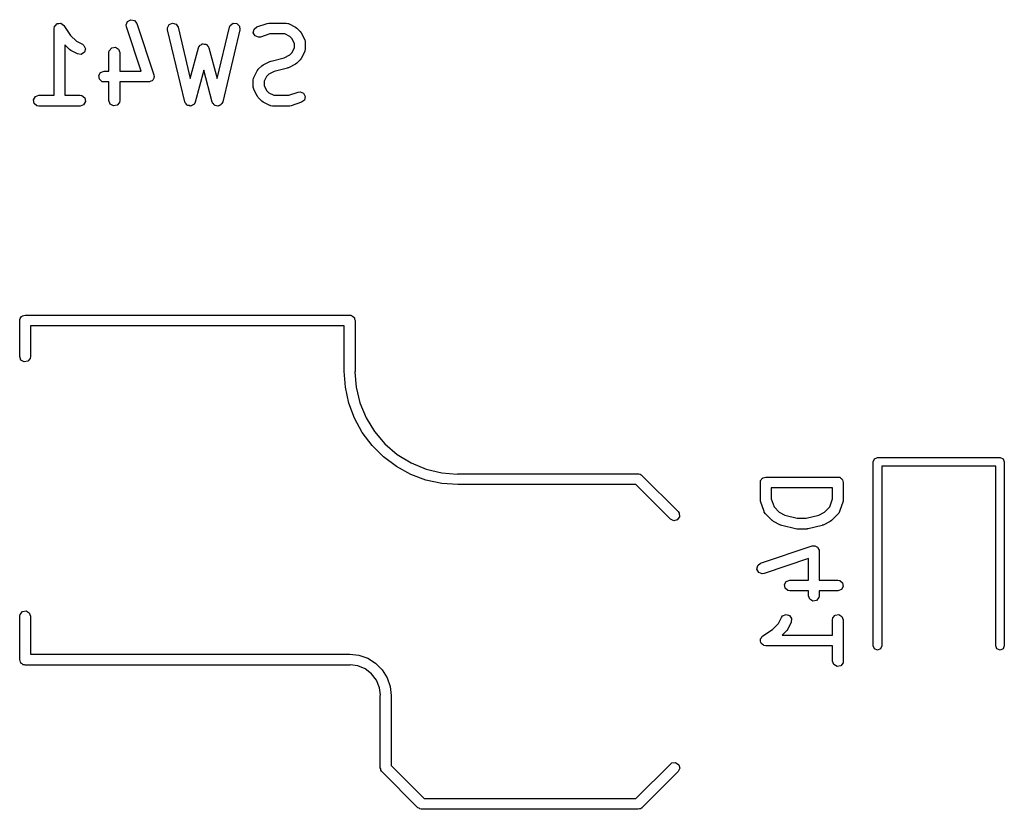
# Model space of a CAD drawing. Extents: x 3.18 to 10.88, y -3.25 to -0.52.
# Tile 50 of 52: x 9.68 to 10.21, y -1.25 to -0.82. Entities that reach past the tile are written whole.
import ezdxf

# ---------------------------------------------------------------- set-up
doc = ezdxf.new("R2010")
doc.units = 0
doc.header["$MEASUREMENT"] = 0
doc.layers.add('BLACK', color=7, linetype='CONTINUOUS')

msp = doc.modelspace()

# ---------------------------------------------------------------- linework, layer by layer
at = {"layer": 'BLACK', "linetype": 'CONTINUOUS'}
for p, q in [((9.73528, -0.81802), (9.73602, -0.816141)), ((9.73602, -0.816141), (9.7378, -0.81518)), ((9.7378, -0.81518), (9.73978, -0.815585)), ((9.73978, -0.815585), (9.74103, -0.817167)), ((9.69591, -0.819975), (9.69609, -0.818965)), ((9.69591, -0.856392), (9.69591, -0.819975)), ((9.69609, -0.818965), (9.6962, -0.818835)), ((9.6962, -0.818835), (9.69621, -0.818666)), ((9.69621, -0.818666), (9.69683, -0.818074)), ((9.69683, -0.818074), (9.69738, -0.817418)), ((9.69738, -0.817418), (9.69755, -0.817389)), ((9.69755, -0.817389), (9.69767, -0.817271)), ((9.69767, -0.817271), (9.69853, -0.817216)), ((9.69853, -0.817216), (9.69937, -0.817067)), ((9.69937, -0.817067), (9.69952, -0.817152)), ((9.69952, -0.817152), (9.69969, -0.817141)), ((9.69969, -0.817141), (9.70038, -0.817649)), ((9.70038, -0.817649), (9.70112, -0.818077)), ((9.70112, -0.818077), (9.70118, -0.818237)), ((9.70118, -0.818237), (9.70132, -0.818337)), ((9.70132, -0.818337), (9.70491, -0.823718)), ((9.73543, -0.819034), (9.73528, -0.81802)), ((9.74351, -0.843269), (9.73543, -0.819034)), ((9.74103, -0.817167), (9.75041, -0.845288)), ((9.7578, -0.819635), (9.7587, -0.817829)), ((9.75786, -0.820659), (9.7578, -0.819635)), ((9.76723, -0.860029), (9.75786, -0.820659)), ((9.7587, -0.817829), (9.76055, -0.817028)), ((9.76055, -0.817028), (9.76249, -0.817605)), ((9.76249, -0.817605), (9.7636, -0.819291)), ((9.7636, -0.819291), (9.77026, -0.847278)), ((9.78494, -0.847278), (9.7916, -0.819291)), ((9.79735, -0.820659), (9.78797, -0.860029)), ((9.7916, -0.819291), (9.79201, -0.81835)), ((9.79201, -0.81835), (9.79363, -0.817146)), ((9.79363, -0.817146), (9.79565, -0.817265)), ((9.79565, -0.817265), (9.79711, -0.818653)), ((9.79711, -0.818653), (9.79735, -0.820659)), ((9.80468, -0.822283), (9.80508, -0.820304)), ((9.80564, -0.824059), (9.80468, -0.822283)), ((9.80508, -0.820304), (9.80666, -0.819049)), ((9.80666, -0.819049), (9.81229, -0.817174)), ((9.81229, -0.817174), (9.81316, -0.817044)), ((9.81316, -0.817044), (9.81322, -0.817022)), ((9.81322, -0.817022), (9.8226, -0.817022)), ((9.8226, -0.817022), (9.82361, -0.8172)), ((9.82361, -0.8172), (9.82374, -0.817314)), ((9.82374, -0.817314), (9.82392, -0.817334)), ((9.82392, -0.817334), (9.82767, -0.819209)), ((9.82767, -0.819209), (9.82837, -0.819735)), ((9.82837, -0.819735), (9.82843, -0.819762)), ((9.82843, -0.819762), (9.83031, -0.821637)), ((9.83031, -0.821637), (9.83081, -0.82236)), ((9.70491, -0.823718), (9.70811, -0.826922)), ((9.70811, -0.826922), (9.71143, -0.828583)), ((9.80752, -0.824802), (9.80564, -0.824059)), ((9.80853, -0.824651), (9.80752, -0.824802)), ((9.8137, -0.822928), (9.80853, -0.824651)), ((9.8219, -0.822928), (9.8137, -0.822928)), ((9.8246, -0.824277), (9.8219, -0.822928)), ((9.82579, -0.825474), (9.8246, -0.824277)), ((9.82714, -0.828171), (9.82579, -0.825474)), ((9.83081, -0.82236), (9.83086, -0.822404)), ((9.83086, -0.822404), (9.83274, -0.826154)), ((9.83274, -0.826154), (9.83303, -0.827137)), ((9.83303, -0.827137), (9.83299, -0.827308)), ((9.83299, -0.827308), (9.83305, -0.827474)), ((9.83305, -0.827474), (9.83305, -0.831224)), ((9.70427, -0.831437), (9.70181, -0.828979)), ((9.70181, -0.828979), (9.70181, -0.856392)), ((9.70433, -0.831464), (9.70427, -0.831437)), ((9.70504, -0.83199), (9.70433, -0.831464)), ((9.70879, -0.833865), (9.70504, -0.83199)), ((9.71248, -0.832983), (9.7108, -0.834096)), ((9.71143, -0.828583), (9.71225, -0.829194)), ((9.71225, -0.829194), (9.71306, -0.831047)), ((9.71306, -0.831047), (9.71248, -0.832983)), ((9.7259, -0.833099), (9.72608, -0.832089)), ((9.72608, -0.832089), (9.72738, -0.830541)), ((9.72738, -0.830541), (9.72937, -0.830191)), ((9.72937, -0.830191), (9.73112, -0.831201)), ((9.73112, -0.831201), (9.73181, -0.833099)), ((9.77026, -0.847278), (9.77475, -0.830463)), ((9.77475, -0.830463), (9.77518, -0.829533)), ((9.77518, -0.829533), (9.7754, -0.829378)), ((9.7754, -0.829378), (9.77552, -0.829133)), ((9.77552, -0.829133), (9.77621, -0.828811)), ((9.77621, -0.828811), (9.77683, -0.828373)), ((9.77683, -0.828373), (9.7771, -0.828396)), ((9.7771, -0.828396), (9.77735, -0.828282)), ((9.77735, -0.828282), (9.77808, -0.82848)), ((9.77808, -0.82848), (9.77885, -0.828546)), ((9.77885, -0.828546), (9.77904, -0.828737)), ((9.77904, -0.828737), (9.7793, -0.828807)), ((9.7793, -0.828807), (9.77974, -0.829433)), ((9.77974, -0.829433), (9.78028, -0.829973)), ((9.78028, -0.829973), (9.7803, -0.830242)), ((9.7803, -0.830242), (9.78045, -0.830463)), ((9.78045, -0.830463), (9.78494, -0.847278)), ((9.82579, -0.833224), (9.82714, -0.830527)), ((9.82714, -0.830527), (9.82714, -0.828171)), ((9.83274, -0.832544), (9.83086, -0.836294)), ((9.83276, -0.832369), (9.83274, -0.832544)), ((9.83287, -0.832234), (9.83276, -0.832369)), ((9.83305, -0.831224), (9.83287, -0.832234)), ((9.7108, -0.834096), (9.70879, -0.833865)), ((9.7259, -0.843269), (9.7259, -0.833099)), ((9.73181, -0.833099), (9.73181, -0.843269)), ((9.81003, -0.839831), (9.81378, -0.837957)), ((9.81378, -0.837957), (9.81426, -0.837811)), ((9.81426, -0.837811), (9.81438, -0.837733)), ((9.81438, -0.837733), (9.82157, -0.835937)), ((9.82157, -0.835937), (9.8246, -0.834421)), ((9.8246, -0.834421), (9.82579, -0.833224)), ((9.83031, -0.837061), (9.82843, -0.838936)), ((9.83033, -0.837003), (9.83031, -0.837061)), ((9.83086, -0.836294), (9.83033, -0.837003)), ((9.72134, -0.84396), (9.72323, -0.843269)), ((9.72323, -0.843269), (9.7259, -0.843269)), ((9.73181, -0.843269), (9.74351, -0.843269)), ((9.7776, -0.842684), (9.77296, -0.860106)), ((9.78225, -0.860106), (9.7776, -0.842684)), ((9.80496, -0.846776), (9.80683, -0.843027)), ((9.80683, -0.843027), (9.80736, -0.842318)), ((9.80736, -0.842318), (9.80738, -0.842259)), ((9.80738, -0.842259), (9.80926, -0.840384)), ((9.80926, -0.840384), (9.80998, -0.839878)), ((9.80998, -0.839878), (9.81003, -0.839831)), ((9.81613, -0.843384), (9.8131, -0.844899)), ((9.82331, -0.841587), (9.81613, -0.843384)), ((9.82343, -0.841509), (9.82331, -0.841587)), ((9.82392, -0.841364), (9.82343, -0.841509)), ((9.82767, -0.839489), (9.82392, -0.841364)), ((9.82771, -0.839442), (9.82767, -0.839489)), ((9.82843, -0.838936), (9.82771, -0.839442)), ((9.72033, -0.845709), (9.72134, -0.84396)), ((9.72068, -0.847698), (9.72033, -0.845709)), ((9.72222, -0.848997), (9.72068, -0.847698)), ((9.72323, -0.849175), (9.72222, -0.848997)), ((9.74782, -0.849097), (9.7476, -0.849175)), ((9.74804, -0.849143), (9.74782, -0.849097)), ((9.74875, -0.848759), (9.74804, -0.849143)), ((9.7495, -0.848484), (9.74875, -0.848759)), ((9.74962, -0.848288), (9.7495, -0.848484)), ((9.74981, -0.848181), (9.74962, -0.848288)), ((9.75011, -0.847432), (9.74981, -0.848181)), ((9.75051, -0.846735), (9.75011, -0.847432)), ((9.75041, -0.845288), (9.75056, -0.846303)), ((9.75056, -0.846303), (9.75047, -0.846512)), ((9.75047, -0.846512), (9.75051, -0.846735)), ((9.80464, -0.848097), (9.80482, -0.847087)), ((9.80464, -0.851846), (9.80464, -0.848097)), ((9.80482, -0.847087), (9.80494, -0.846951)), ((9.80494, -0.846951), (9.80496, -0.846776)), ((9.8119, -0.846096), (9.81055, -0.848794)), ((9.81055, -0.848794), (9.81055, -0.851149)), ((9.8131, -0.844899), (9.8119, -0.846096)), ((9.7259, -0.849175), (9.72323, -0.849175)), ((9.7259, -0.859345), (9.7259, -0.849175)), ((9.7476, -0.849175), (9.73181, -0.849175)), ((9.73181, -0.849175), (9.73181, -0.859345)), ((9.80471, -0.852012), (9.80464, -0.851846)), ((9.80466, -0.852184), (9.80471, -0.852012)), ((9.80496, -0.853167), (9.80466, -0.852184)), ((9.80683, -0.856916), (9.80496, -0.853167)), ((9.81055, -0.851149), (9.8119, -0.853847)), ((9.8119, -0.853847), (9.8131, -0.855044)), ((9.82916, -0.854669), (9.83018, -0.854519)), ((9.83018, -0.854519), (9.83205, -0.855261)), ((9.6847, -0.858832), (9.68571, -0.857083)), ((9.68506, -0.860822), (9.6847, -0.858832)), ((9.68571, -0.857083), (9.68761, -0.856392)), ((9.68761, -0.856392), (9.69591, -0.856392)), ((9.70181, -0.856392), (9.71011, -0.856392)), ((9.71011, -0.856392), (9.71112, -0.856571)), ((9.71112, -0.856571), (9.71267, -0.857869)), ((9.71302, -0.859858), (9.71201, -0.861607)), ((9.71267, -0.857869), (9.71302, -0.859858)), ((9.7266, -0.861243), (9.7259, -0.859345)), ((9.73181, -0.859345), (9.73163, -0.860355)), ((9.80688, -0.856961), (9.80683, -0.856916)), ((9.80738, -0.857684), (9.80688, -0.856961)), ((9.80926, -0.859558), (9.80738, -0.857684)), ((9.80932, -0.859586), (9.80926, -0.859558)), ((9.81003, -0.860111), (9.80932, -0.859586)), ((9.8131, -0.855044), (9.81579, -0.856392)), ((9.81579, -0.856392), (9.82399, -0.856392)), ((9.82399, -0.856392), (9.82916, -0.854669)), ((9.83261, -0.859016), (9.83103, -0.860272)), ((9.83205, -0.855261), (9.83302, -0.857037)), ((9.83302, -0.857037), (9.83261, -0.859016)), ((9.6866, -0.86212), (9.68506, -0.860822)), ((9.68761, -0.862298), (9.6866, -0.86212)), ((9.71011, -0.862298), (9.68761, -0.862298)), ((9.71201, -0.861607), (9.71011, -0.862298)), ((9.72834, -0.862253), (9.7266, -0.861243)), ((9.73033, -0.861902), (9.72834, -0.862253)), ((9.73163, -0.860355), (9.73033, -0.861902)), ((9.7674, -0.860288), (9.76723, -0.860029)), ((9.76743, -0.860596), (9.7674, -0.860288)), ((9.76794, -0.861109), (9.76743, -0.860596)), ((9.76834, -0.861716), (9.76794, -0.861109)), ((9.76864, -0.861804), (9.76834, -0.861716)), ((9.76886, -0.862023), (9.76864, -0.861804)), ((9.76958, -0.862085), (9.76886, -0.862023)), ((9.77028, -0.862293), (9.76958, -0.862085)), ((9.77056, -0.86217), (9.77028, -0.862293)), ((9.77087, -0.862196), (9.77056, -0.86217)), ((9.77146, -0.861779), (9.77087, -0.862196)), ((9.77213, -0.861491), (9.77146, -0.861779)), ((9.77227, -0.861214), (9.77213, -0.861491)), ((9.77252, -0.861036), (9.77227, -0.861214)), ((9.77296, -0.860106), (9.77252, -0.861036)), ((9.78242, -0.86036), (9.78225, -0.860106)), ((9.78246, -0.860668), (9.78242, -0.86036)), ((9.78299, -0.861167), (9.78246, -0.860668)), ((9.7834, -0.861762), (9.78299, -0.861167)), ((9.7837, -0.861842), (9.7834, -0.861762)), ((9.78393, -0.862055), (9.7837, -0.861842)), ((9.78465, -0.862098), (9.78393, -0.862055)), ((9.78535, -0.862287), (9.78465, -0.862098)), ((9.78564, -0.862156), (9.78535, -0.862287)), ((9.78594, -0.862175), (9.78564, -0.862156)), ((9.78653, -0.861742), (9.78594, -0.862175)), ((9.78719, -0.861436), (9.78653, -0.861742)), ((9.78732, -0.861155), (9.78719, -0.861436)), ((9.78757, -0.86097), (9.78732, -0.861155)), ((9.78797, -0.860029), (9.78757, -0.86097)), ((9.81378, -0.861986), (9.81003, -0.860111)), ((9.81395, -0.862006), (9.81378, -0.861986)), ((9.81409, -0.86212), (9.81395, -0.862006)), ((9.8151, -0.862298), (9.81409, -0.86212)), ((9.82447, -0.862298), (9.8151, -0.862298)), ((9.82453, -0.862276), (9.82447, -0.862298)), ((9.8254, -0.862146), (9.82453, -0.862276)), ((9.83103, -0.860272), (9.8254, -0.862146)), ((9.67734, -0.97832), (9.67783, -0.977733)), ((9.67783, -0.977733), (9.67822, -0.977068)), ((9.67822, -0.977068), (9.67847, -0.976977)), ((9.67847, -0.976977), (9.67864, -0.976773)), ((9.67864, -0.976773), (9.67939, -0.97664)), ((9.67939, -0.97664), (9.68011, -0.976378)), ((9.68011, -0.976378), (9.85728, -0.976378)), ((9.85728, -0.976378), (9.85766, -0.976445)), ((9.85766, -0.976445), (9.85779, -0.976422)), ((9.85779, -0.976422), (9.85791, -0.976488)), ((9.85791, -0.976488), (9.85829, -0.976556)), ((9.85829, -0.976556), (9.85888, -0.977049)), ((9.85888, -0.977049), (9.85954, -0.977432)), ((9.85954, -0.977432), (9.85963, -0.977683)), ((9.85963, -0.977683), (9.85984, -0.977854)), ((9.85984, -0.977854), (9.85997, -0.978609)), ((9.67716, -0.97933), (9.67723, -0.978947)), ((9.67716, -0.999015), (9.67716, -0.97933)), ((9.67721, -0.978818), (9.67727, -0.978704)), ((9.67723, -0.978947), (9.67721, -0.978818)), ((9.67727, -0.978704), (9.67734, -0.97832)), ((9.85433, -0.982283), (9.68307, -0.982283)), ((9.68307, -0.982283), (9.68307, -0.999015)), ((9.85433, -1.00689), (9.85433, -0.982283)), ((9.85997, -0.978609), (9.86023, -0.97933)), ((9.86023, -0.97933), (9.86023, -1.00689)), ((9.67785, -1.00091), (9.67716, -0.999015)), ((9.68307, -0.999015), (9.68289, -1.00003)), ((9.6796, -1.00192), (9.67785, -1.00091)), ((9.68159, -1.00157), (9.6796, -1.00192)), ((9.68289, -1.00003), (9.68159, -1.00157)), ((9.85496, -1.01571), (9.85433, -1.00689)), ((9.85433, -1.00689), (9.85433, -1.00689)), ((9.85433, -1.00689), (9.85433, -1.00689)), ((9.86023, -1.00689), (9.86011, -1.00756)), ((9.86011, -1.00756), (9.86075, -1.01569)), ((9.85684, -1.02436), (9.85496, -1.01571)), ((9.86075, -1.01569), (9.86281, -1.02428)), ((9.85993, -1.03265), (9.85684, -1.02436)), ((9.86281, -1.02428), (9.86619, -1.03244)), ((9.86417, -1.04041), (9.85993, -1.03265)), ((9.86619, -1.03244), (9.87081, -1.03997)), ((9.86947, -1.0475), (9.86417, -1.04041)), ((9.87081, -1.03997), (9.87654, -1.04668)), ((9.87573, -1.05375), (9.86947, -1.0475)), ((9.87654, -1.04668), (9.88326, -1.05242)), ((9.88326, -1.05242), (9.89079, -1.05703)), ((9.88281, -1.05905), (9.87573, -1.05375)), ((9.89079, -1.05703), (9.89894, -1.06041)), ((10.143, -1.05643), (10.1437, -1.05476)), ((10.143, -1.15682), (10.143, -1.05643)), ((10.1437, -1.05476), (10.1453, -1.05407)), ((10.1453, -1.05407), (10.2123, -1.05407)), ((10.2123, -1.05407), (10.2139, -1.05476)), ((10.2139, -1.05476), (10.2146, -1.05643)), ((10.2146, -1.05643), (10.2146, -1.15682)), ((9.89058, -1.06329), (9.88281, -1.05905)), ((9.89886, -1.06639), (9.89058, -1.06329)), ((9.89894, -1.06041), (9.90753, -1.06247)), ((9.90753, -1.06247), (9.9159, -1.06313)), ((9.9159, -1.06313), (9.91633, -1.06299)), ((9.91633, -1.06299), (9.91633, -1.06299)), ((9.91633, -1.06299), (10.0148, -1.06299)), ((10.0148, -1.06299), (10.0149, -1.06302)), ((10.0149, -1.06302), (10.015, -1.063)), ((10.015, -1.063), (10.0151, -1.06306)), ((10.0151, -1.06306), (10.0158, -1.06317)), ((10.0158, -1.06317), (10.0163, -1.06358)), ((10.0163, -1.06358), (10.0168, -1.06386)), ((10.0168, -1.06386), (10.0365, -1.08354)), ((10.2099, -1.05879), (10.1477, -1.05879)), ((10.1477, -1.05879), (10.1477, -1.15682)), ((10.2099, -1.15682), (10.2099, -1.05879)), ((9.90751, -1.06827), (9.89886, -1.06639)), ((9.91633, -1.0689), (9.90751, -1.06827)), ((10.0135, -1.0689), (9.91633, -1.0689)), ((10.0324, -1.08772), (10.0135, -1.0689)), ((10.0815, -1.06717), (10.0816, -1.06705)), ((10.0815, -1.06729), (10.0815, -1.06717)), ((10.0815, -1.06768), (10.0815, -1.06729)), ((10.0815, -1.07705), (10.0815, -1.06768)), ((10.0816, -1.06667), (10.0821, -1.06608)), ((10.0816, -1.06705), (10.0816, -1.06667)), ((10.0821, -1.06608), (10.0825, -1.06542)), ((10.0825, -1.06542), (10.0828, -1.06533)), ((10.0828, -1.06533), (10.0829, -1.06512)), ((10.0829, -1.06512), (10.0837, -1.06499)), ((10.0837, -1.06499), (10.0844, -1.06473)), ((10.0844, -1.06473), (10.1238, -1.06473)), ((10.1238, -1.06473), (10.1242, -1.06479)), ((10.1242, -1.06479), (10.1243, -1.06477)), ((10.1243, -1.06477), (10.1244, -1.06484)), ((10.1244, -1.06484), (10.1248, -1.0649)), ((10.1248, -1.0649), (10.1254, -1.0654)), ((10.1254, -1.0654), (10.126, -1.06578)), ((10.126, -1.06578), (10.1261, -1.06603)), ((10.1261, -1.06603), (10.1263, -1.0662)), ((10.1263, -1.0662), (10.1265, -1.06696)), ((10.1265, -1.06696), (10.1267, -1.06768)), ((10.1267, -1.06768), (10.1267, -1.07705)), ((10.0874, -1.07063), (10.0874, -1.07657)), ((10.1208, -1.07063), (10.0874, -1.07063)), ((10.1208, -1.07657), (10.1208, -1.07063)), ((10.0815, -1.07711), (10.0815, -1.07705)), ((10.0816, -1.07799), (10.0815, -1.07711)), ((10.0835, -1.08361), (10.0816, -1.07799)), ((10.0874, -1.07657), (10.0889, -1.08108)), ((10.1193, -1.08108), (10.1208, -1.07657)), ((10.1266, -1.07799), (10.1247, -1.08361)), ((10.1267, -1.07705), (10.1266, -1.07792)), ((10.1266, -1.07792), (10.1266, -1.07799)), ((10.0365, -1.08354), (10.0371, -1.08438)), ((10.0371, -1.08438), (10.0373, -1.08639)), ((10.0836, -1.08375), (10.0835, -1.08361)), ((10.0836, -1.08392), (10.0836, -1.08375)), ((10.0842, -1.08476), (10.0836, -1.08392)), ((10.0879, -1.08851), (10.0842, -1.08476)), ((10.0889, -1.08108), (10.0918, -1.084)), ((10.0918, -1.084), (10.0948, -1.08551)), ((10.0948, -1.08551), (10.1016, -1.08722)), ((10.1065, -1.08722), (10.1134, -1.08551)), ((10.1134, -1.08551), (10.1164, -1.084)), ((10.1164, -1.084), (10.1193, -1.08108)), ((10.124, -1.08476), (10.1202, -1.08851)), ((10.1241, -1.0846), (10.124, -1.08476)), ((10.1242, -1.08451), (10.1241, -1.0846)), ((10.1247, -1.08361), (10.1242, -1.08451)), ((10.0342, -1.08857), (10.0324, -1.08772)), ((10.0361, -1.08805), (10.0342, -1.08857)), ((10.0373, -1.08639), (10.0361, -1.08805)), ((10.088, -1.08854), (10.0879, -1.08851)), ((10.0887, -1.08907), (10.088, -1.08854)), ((10.0925, -1.09094), (10.0887, -1.08907)), ((10.0926, -1.09096), (10.0925, -1.09094)), ((10.0931, -1.09117), (10.0926, -1.09096)), ((10.1016, -1.08722), (10.1065, -1.08722)), ((10.1157, -1.09094), (10.1152, -1.09109)), ((10.1195, -1.08907), (10.1157, -1.09094)), ((10.1202, -1.08851), (10.1195, -1.08902)), ((10.1195, -1.08902), (10.1195, -1.08907)), ((10.1006, -1.09304), (10.0931, -1.09117)), ((10.1007, -1.09303), (10.1006, -1.09304)), ((10.1013, -1.09313), (10.1007, -1.09303)), ((10.1069, -1.09313), (10.1013, -1.09313)), ((10.107, -1.09308), (10.1069, -1.09313)), ((10.1076, -1.09304), (10.107, -1.09308)), ((10.1151, -1.09117), (10.1076, -1.09304)), ((10.1152, -1.09109), (10.1151, -1.09117)), ((10.0816, -1.11175), (10.1097, -1.10237)), ((10.1097, -1.10237), (10.1107, -1.10222)), ((10.1107, -1.10222), (10.1109, -1.10231)), ((10.1109, -1.10231), (10.1112, -1.10227)), ((10.1112, -1.10227), (10.1119, -1.10267)), ((10.1119, -1.10267), (10.1126, -1.10296)), ((10.1126, -1.10296), (10.1127, -1.10316)), ((10.1127, -1.10316), (10.1129, -1.10328)), ((10.1129, -1.10328), (10.1132, -1.10403)), ((10.1132, -1.10403), (10.1136, -1.10474)), ((10.1136, -1.10474), (10.1135, -1.10496)), ((10.1135, -1.10496), (10.1136, -1.10517)), ((10.1136, -1.10517), (10.1136, -1.12097)), ((10.08, -1.113), (10.0816, -1.11175)), ((10.1077, -1.10927), (10.0835, -1.11735)), ((10.1077, -1.12097), (10.1077, -1.10927)), ((10.0796, -1.11498), (10.08, -1.113)), ((10.0806, -1.11676), (10.0796, -1.11498)), ((10.0825, -1.1175), (10.0806, -1.11676)), ((10.0835, -1.11735), (10.0825, -1.1175)), ((10.0946, -1.12341), (10.0956, -1.12166)), ((10.0956, -1.12166), (10.0975, -1.12097)), ((10.0975, -1.12097), (10.1077, -1.12097)), ((10.1136, -1.12097), (10.1238, -1.12097)), ((10.1238, -1.12097), (10.1248, -1.12115)), ((10.1248, -1.12115), (10.1263, -1.12245)), ((10.1263, -1.12245), (10.1267, -1.12443)), ((10.095, -1.1254), (10.0946, -1.12341)), ((10.0965, -1.1267), (10.095, -1.1254)), ((10.0975, -1.12687), (10.0965, -1.1267)), ((10.1077, -1.12687), (10.0975, -1.12687)), ((10.1077, -1.12955), (10.1077, -1.12687)), ((10.1238, -1.12687), (10.1136, -1.12687)), ((10.1136, -1.12687), (10.1136, -1.12955)), ((10.1257, -1.12618), (10.1238, -1.12687)), ((10.1267, -1.12443), (10.1257, -1.12618)), ((10.1084, -1.13144), (10.1077, -1.12955)), ((10.1101, -1.13245), (10.1084, -1.13144)), ((10.1121, -1.1321), (10.1101, -1.13245)), ((10.1134, -1.13056), (10.1121, -1.1321)), ((10.1136, -1.12955), (10.1134, -1.13056)), ((9.67734, -1.13974), (9.67864, -1.13819)), ((9.67864, -1.13819), (9.68063, -1.13784)), ((9.68063, -1.13784), (9.68238, -1.13885)), ((9.68238, -1.13885), (9.68307, -1.14075)), ((9.67716, -1.14075), (9.67734, -1.13974)), ((9.67716, -1.16437), (9.67716, -1.14075)), ((9.68307, -1.14075), (9.68307, -1.16142)), ((10.0881, -1.14787), (10.0914, -1.14467)), ((10.0914, -1.14467), (10.093, -1.14135)), ((10.093, -1.14135), (10.0936, -1.14052)), ((10.0936, -1.14052), (10.0955, -1.13972)), ((10.0955, -1.13972), (10.0974, -1.1403)), ((10.0983, -1.14399), (10.0964, -1.14774)), ((10.0974, -1.1403), (10.0985, -1.14198)), ((10.0985, -1.14198), (10.0983, -1.14399)), ((10.1208, -1.14267), (10.121, -1.14166)), ((10.1208, -1.15096), (10.1208, -1.14267)), ((10.121, -1.14166), (10.1223, -1.14011)), ((10.1223, -1.14011), (10.1243, -1.13976)), ((10.1243, -1.13976), (10.126, -1.14077)), ((10.126, -1.14077), (10.1267, -1.14267)), ((10.1267, -1.14267), (10.1267, -1.16517)), ((10.0828, -1.15146), (10.0881, -1.14787)), ((10.0959, -1.14851), (10.0934, -1.15096)), ((10.0964, -1.14774), (10.0959, -1.14845)), ((10.0959, -1.14845), (10.0959, -1.14851)), ((10.0815, -1.1534), (10.0816, -1.15326)), ((10.0816, -1.15425), (10.0815, -1.1534)), ((10.0816, -1.15309), (10.0821, -1.1524)), ((10.0816, -1.15326), (10.0816, -1.15309)), ((10.0817, -1.1551), (10.0816, -1.15425)), ((10.0818, -1.15523), (10.0817, -1.1551)), ((10.0818, -1.15539), (10.0818, -1.15523)), ((10.0825, -1.15594), (10.0818, -1.15539)), ((10.0821, -1.1524), (10.0825, -1.15166)), ((10.0825, -1.15166), (10.0827, -1.1516)), ((10.0827, -1.1516), (10.0828, -1.15146)), ((10.0934, -1.15096), (10.1208, -1.15096)), ((10.0831, -1.15656), (10.0825, -1.15594)), ((10.0833, -1.15658), (10.0831, -1.15656)), ((10.0834, -1.15669), (10.0833, -1.15658)), ((10.0844, -1.15687), (10.0834, -1.15669)), ((10.1208, -1.15687), (10.0844, -1.15687)), ((10.1208, -1.16517), (10.1208, -1.15687)), ((10.1437, -1.15849), (10.143, -1.15682)), ((10.1453, -1.15919), (10.1437, -1.15849)), ((10.147, -1.15849), (10.1453, -1.15919)), ((10.1477, -1.15682), (10.147, -1.15849)), ((10.2106, -1.15849), (10.2099, -1.15682)), ((10.2123, -1.15919), (10.2106, -1.15849)), ((10.2139, -1.15849), (10.2123, -1.15919)), ((10.2146, -1.15682), (10.2139, -1.15849)), ((9.67742, -1.16509), (9.67716, -1.16437)), ((9.67756, -1.16585), (9.67742, -1.16509)), ((9.67776, -1.16602), (9.67756, -1.16585)), ((9.67785, -1.16627), (9.67776, -1.16602)), ((9.68307, -1.16142), (9.85728, -1.16142)), ((9.85728, -1.16142), (9.85728, -1.16142)), ((9.85728, -1.16142), (9.86232, -1.16198)), ((9.86232, -1.16198), (9.8671, -1.16366)), ((9.8671, -1.16366), (9.87139, -1.16636)), ((10.1215, -1.16706), (10.1208, -1.16517)), ((10.1266, -1.16618), (10.1253, -1.16772)), ((10.1267, -1.16517), (10.1266, -1.16618)), ((9.67852, -1.16665), (9.67785, -1.16627)), ((9.6791, -1.16714), (9.67852, -1.16665)), ((9.67949, -1.16721), (9.6791, -1.16714)), ((9.6796, -1.16728), (9.67949, -1.16721)), ((9.67973, -1.16725), (9.6796, -1.16728)), ((9.68011, -1.16732), (9.67973, -1.16725)), ((9.85728, -1.16732), (9.68011, -1.16732)), ((9.8576, -1.16722), (9.85728, -1.16732)), ((9.85728, -1.16732), (9.85728, -1.16732)), ((9.85728, -1.16732), (9.85728, -1.16732)), ((9.86165, -1.16775), (9.8576, -1.16722)), ((9.86572, -1.16944), (9.86165, -1.16775)), ((9.86921, -1.17212), (9.86572, -1.16944)), ((9.87139, -1.16636), (9.87498, -1.16994)), ((9.87498, -1.16994), (9.87768, -1.17423)), ((10.1233, -1.16807), (10.1215, -1.16706)), ((10.1253, -1.16772), (10.1233, -1.16807)), ((9.8719, -1.17562), (9.86921, -1.17212)), ((9.87358, -1.17969), (9.8719, -1.17562)), ((9.87768, -1.17423), (9.87935, -1.17902)), ((9.87409, -1.18358), (9.87358, -1.17969)), ((9.87935, -1.17902), (9.87992, -1.18405)), ((9.87401, -1.18405), (9.87409, -1.18358)), ((9.87401, -1.22342), (9.87401, -1.18405)), ((9.87992, -1.18405), (9.87992, -1.18405)), ((9.87992, -1.18405), (9.87992, -1.2222)), ((9.87423, -1.22403), (9.87401, -1.22342)), ((9.87429, -1.22467), (9.87423, -1.22403)), ((9.87466, -1.2252), (9.87429, -1.22467)), ((9.8747, -1.22532), (9.87466, -1.2252)), ((9.87477, -1.22536), (9.8747, -1.22532)), ((9.87488, -1.22551), (9.87477, -1.22536)), ((9.87992, -1.2222), (9.89787, -1.24016)), ((10.0135, -1.24016), (10.0324, -1.22134)), ((10.0324, -1.22134), (10.0332, -1.22075)), ((10.0332, -1.22075), (10.0352, -1.22057)), ((10.0352, -1.22057), (10.0369, -1.22173)), ((10.0374, -1.22368), (10.0365, -1.22551)), ((10.0369, -1.22173), (10.0374, -1.22368)), ((9.89456, -1.2452), (9.87488, -1.22551)), ((10.0365, -1.22551), (10.0168, -1.2452)), ((9.89787, -1.24016), (10.0135, -1.24016)), ((9.89515, -1.24547), (9.89456, -1.2452)), ((9.89564, -1.24588), (9.89515, -1.24547)), ((9.89627, -1.246), (9.89564, -1.24588)), ((9.89639, -1.24605), (9.89627, -1.246)), ((9.89647, -1.24603), (9.89639, -1.24605)), ((9.89665, -1.24606), (9.89647, -1.24603)), ((10.0148, -1.24606), (9.89665, -1.24606)), ((10.0154, -1.24584), (10.0148, -1.24606)), ((10.016, -1.24579), (10.0154, -1.24584)), ((10.0165, -1.24542), (10.016, -1.24579)), ((10.0167, -1.24537), (10.0165, -1.24542)), ((10.0168, -1.2452), (10.0167, -1.2453)), ((10.0167, -1.2453), (10.0167, -1.24537))]:
    msp.add_line(p, q, dxfattribs=at)

doc.saveas('drawing.dxf')
